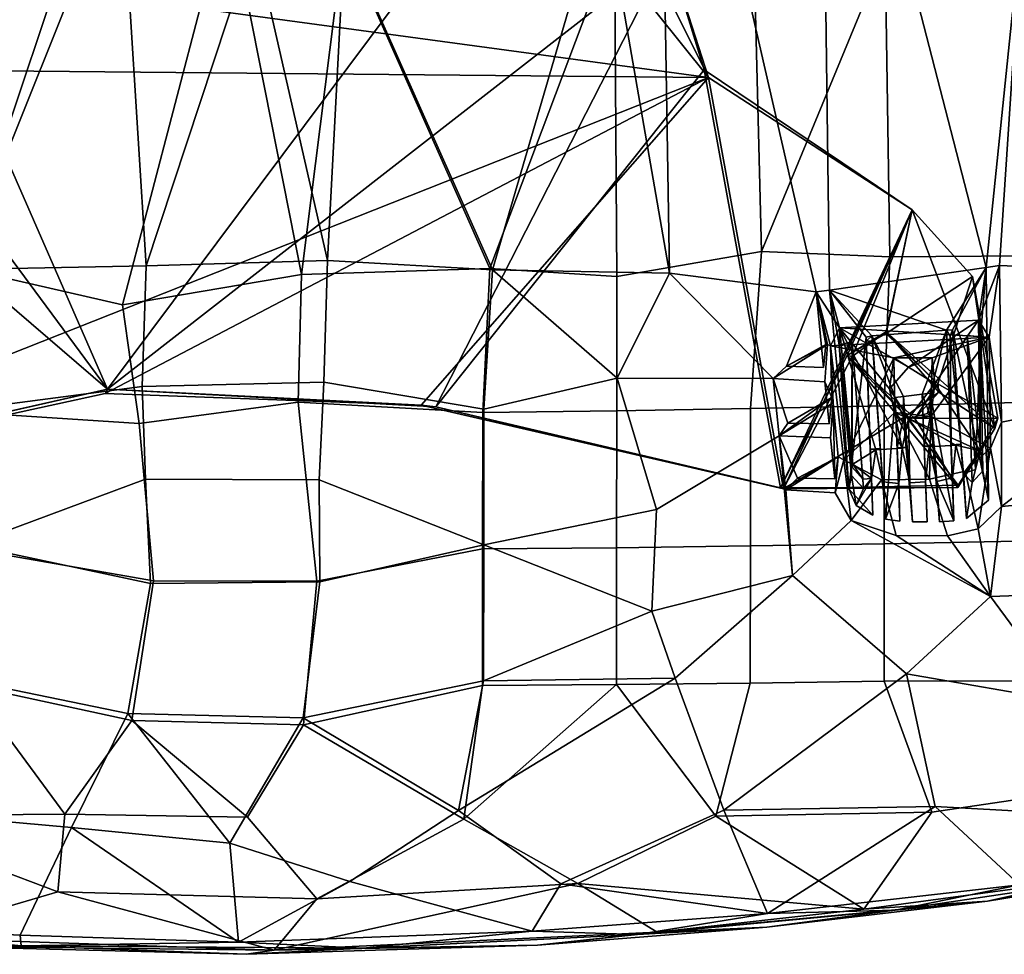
# Model space of a CAD drawing. Header units: millimetres. Extents: x -31 to 2906, y -30 to 542.
# Tile 13 of 54: x 219 to 404, y 5 to 180. Entities that reach past the tile are written whole.
import ezdxf

# ---------------------------------------------------------------- set-up
doc = ezdxf.new("R2010")
doc.units = ezdxf.units.MM
doc.layers.add('Layer 01', color=7, linetype='Continuous', true_color=0x000000)

msp = doc.modelspace()

# ---------------------------------------------------------------- linework, layer by layer
at = {"layer": 'Layer 01'}
for points in [[(348.34, 169.3, 410.46), (174.73, 192.85, 410.46), (173.22, 253.84, 410.47), (229.37, 317.75, 410.46)], [(348.34, 169.3, 410.46), (229.37, 317.75, 410.46), (275.07, 315.99, 410.47)], [(240.77, 315.99, 415.46), (173.65, 252.02, 415.46), (235.44, 110.76, 415.45), (342.22, 253.74, 415.45)], [(275.07, 315.99, 410.47), (340.73, 192.85, 410.46), (348.34, 169.3, 410.46)], [(328.55, 204.33, 428.51), (338.93, 258.28, 425.03), (341.03, 132.59, 435.57)], [(338.93, 258.28, 425.03), (369.41, 254.14, 428.74), (371.07, 129.38, 438.35), (368.57, 129.08, 438.23)], [(338.93, 258.28, 425.03), (368.57, 129.08, 438.23), (341.03, 132.59, 435.57)], [(342.22, 253.74, 415.45), (235.44, 110.76, 415.45), (340.73, 192.85, 415.46)], [(400.48, 133.64, 441.35), (371.07, 129.38, 438.35), (369.41, 254.14, 428.74)], [(369.41, 254.14, 428.74), (407.37, 200.5, 437.74), (400.48, 133.64, 441.35)], [(235.44, 110.76, 415.45), (173.65, 252.02, 415.46), (174.73, 192.85, 415.46)], [(208.39, 227.4, 425.12), (237.96, 208.79, 425.57), (207.67, 133.22, 433.59), (185.86, 203.4, 428.68)], [(207.88, 133.57, 439.98), (234.4, 212.95, 432.03), (209.05, 224.23, 432.15), (184.79, 195.83, 436.06)], [(306.41, 224.27, 432.15), (279.85, 195.42, 433.52), (307.28, 133.42, 439.98), (330.68, 195.57, 436.08)], [(307.76, 133.18, 433.59), (279.93, 195.71, 426.84), (306.99, 217.21, 426), (328.55, 204.33, 428.51)], [(238.25, 126.61, 439.62), (258.01, 202.34, 432.61), (234.4, 212.95, 432.03), (207.88, 133.57, 439.98)], [(207.67, 133.22, 433.59), (237.96, 208.79, 425.57), (242.7, 133.91, 432.43)], [(242.7, 133.91, 432.43), (237.96, 208.79, 425.57), (262.96, 195.38, 426.61)], [(307.76, 133.18, 433.59), (328.55, 204.33, 428.51), (341.03, 132.59, 435.57)], [(271.88, 132.33, 439.01), (258.01, 202.34, 432.61), (238.25, 126.61, 439.62)], [(271.88, 132.33, 439.01), (279.85, 195.42, 433.52), (258.01, 202.34, 432.61)], [(330.68, 195.57, 436.08), (331.13, 131.95, 441.42), (358.28, 136.66, 443.16), (356.64, 201.25, 437.97)], [(358.28, 136.66, 443.16), (381.53, 192.85, 441.39), (356.64, 201.25, 437.97)], [(400.48, 133.64, 441.35), (407.37, 200.5, 437.74), (403.04, 134, 441.61)], [(419.09, 133.29, 443.72), (403.04, 134, 441.61), (407.37, 200.5, 437.74), (435.08, 159.65, 444.51)], [(262.96, 195.38, 426.61), (276.74, 134.93, 432.44), (242.7, 133.91, 432.43)], [(276.74, 134.93, 432.44), (262.96, 195.38, 426.61), (279.93, 195.71, 426.84)], [(307.28, 133.42, 439.98), (279.85, 195.42, 433.52), (271.88, 132.33, 439.01)], [(276.74, 134.93, 432.44), (279.93, 195.71, 426.84), (307.76, 133.18, 433.59)], [(307.28, 133.42, 439.98), (331.13, 131.95, 441.42), (330.68, 195.57, 436.08)], [(235.44, 110.76, 415.45), (174.73, 192.85, 415.46), (167.23, 169.42, 415.45)], [(174.73, 192.85, 410.46), (348.34, 169.3, 410.46), (168.15, 171, 410.46)], [(235.44, 110.76, 415.45), (297.08, 107.43, 415.45), (340.73, 192.85, 415.46)], [(297.08, 107.43, 415.45), (347.5, 170.76, 415.46), (340.73, 192.85, 415.46)], [(340.73, 192.85, 410.46), (340.73, 192.85, 415.46), (347.5, 170.76, 415.46)], [(340.73, 192.85, 410.46), (347.5, 170.76, 415.46), (348.34, 169.3, 410.46)], [(358.28, 136.66, 443.16), (382.38, 135.6, 445.59), (381.53, 192.85, 441.39)], [(407.39, 191.25, 445), (381.53, 192.85, 441.39), (382.38, 135.6, 445.59), (408.28, 135.8, 448.61)], [(348.34, 169.3, 410.46), (153.69, 92.21, 410.46), (168.15, 171, 410.46)], [(347.5, 170.76, 415.46), (297.08, 107.43, 415.45), (361.88, 92.22, 415.46)], [(348.34, 169.3, 410.46), (347.5, 170.76, 415.46), (386.6, 144.49, 415.46)], [(361.88, 92.22, 415.46), (386.6, 144.49, 415.46), (347.5, 170.76, 415.46)], [(167.23, 169.42, 415.45), (153.16, 92.2, 415.46), (235.44, 110.76, 415.45)], [(348.34, 169.3, 410.46), (234.98, 109.94, 410.46), (153.69, 92.21, 410.46)], [(348.34, 169.3, 410.46), (294.36, 107.78, 410.46), (234.98, 109.94, 410.46)], [(348.34, 169.3, 410.46), (362.43, 92.04, 410.46), (294.36, 107.78, 410.46)], [(348.34, 169.3, 410.46), (386.6, 144.49, 415.46), (386.6, 144.49, 410.46)], [(386.6, 144.49, 410.46), (362.43, 92.04, 410.46), (348.34, 169.3, 410.46)], [(386.6, 144.49, 415.46), (361.88, 92.22, 415.46), (374.41, 117.12, 415.45)], [(386.6, 144.49, 410.46), (375.32, 116.91, 410.47), (362.43, 92.04, 410.46)], [(386.6, 144.49, 415.46), (374.41, 117.12, 415.45), (381.72, 121.25, 415.46)], [(375.32, 116.91, 410.47), (386.6, 144.49, 410.46), (381.69, 121.52, 410.46)], [(402.15, 103.36, 410.46), (381.69, 121.52, 410.46), (386.6, 144.49, 410.46)], [(397.95, 131.95, 415.46), (386.6, 144.49, 415.46), (381.72, 121.25, 415.46)], [(397.95, 131.95, 415.46), (397.95, 131.95, 410.46), (386.6, 144.49, 410.46), (386.6, 144.49, 415.46)], [(402.15, 103.36, 410.46), (386.6, 144.49, 410.46), (397.95, 131.95, 410.46)], [(358.28, 136.66, 443.16), (331.13, 131.95, 441.42), (331.09, 106.69, 443.05), (356.25, 107.11, 444.77)], [(382.38, 135.6, 445.59), (358.28, 136.66, 443.16), (356.25, 107.11, 444.77), (381.37, 107.63, 446.96)], [(408.28, 135.8, 448.61), (382.38, 135.6, 445.59), (381.37, 107.63, 446.96), (406.44, 108.24, 449.6)], [(241.96, 111.24, 434.27), (209.31, 107.03, 435.44), (207.67, 133.22, 433.59), (242.7, 133.91, 432.43)], [(238.25, 126.61, 439.62), (207.88, 133.57, 439.98), (209.54, 106.39, 441.81), (241.37, 104.34, 441.04)], [(276.06, 112.05, 434.28), (241.96, 111.24, 434.27), (242.7, 133.91, 432.43), (276.74, 134.93, 432.44)], [(271.25, 108.3, 440.78), (305.91, 106.39, 441.81), (307.28, 133.42, 439.98), (271.88, 132.33, 439.01)], [(307.76, 133.18, 433.59), (306.14, 107.03, 435.44), (276.06, 112.05, 434.28), (276.74, 134.93, 432.44)], [(331.13, 131.95, 441.42), (307.28, 133.42, 439.98), (305.91, 106.39, 441.81), (331.09, 106.69, 443.05)], [(400.48, 133.64, 441.35), (393.08, 121.86, 441.15), (371.07, 129.38, 438.35)], [(400.48, 133.64, 441.35), (394.19, 121.91, 441.35), (393.08, 121.86, 441.15)], [(400.48, 133.64, 441.35), (400.92, 89.88, 443.16), (394.19, 121.91, 441.35)], [(403.04, 134, 441.61), (401.08, 120.56, 427.12), (399.04, 123.75, 430.7)], [(400.48, 133.64, 441.35), (403.04, 134, 441.61), (399.04, 123.75, 430.7)], [(399.04, 123.75, 430.7), (399.42, 120.57, 433.3), (400.48, 133.64, 441.35)], [(400.92, 89.88, 443.16), (400.48, 133.64, 441.35), (399.42, 120.57, 433.3)], [(401.08, 120.56, 427.12), (403.04, 134, 441.61), (403.37, 104.56, 443.01)], [(403.37, 104.56, 443.01), (403.04, 134, 441.61), (419.09, 133.29, 443.72), (431.19, 110.18, 446.21)], [(238.25, 126.61, 439.62), (241.37, 104.34, 441.04), (271.25, 108.3, 440.78), (271.88, 132.33, 439.01)], [(306.14, 107.03, 435.44), (307.76, 133.18, 433.59), (331.17, 112.81, 436.39)], [(307.76, 133.18, 433.59), (341.03, 132.59, 435.57), (331.17, 112.81, 436.39)], [(331.17, 112.81, 436.39), (341.03, 132.59, 435.57), (360.48, 112.74, 438.46)], [(362.98, 115.07, 438.56), (360.48, 112.74, 438.46), (341.03, 132.59, 435.57), (368.57, 129.08, 438.23)], [(397.95, 131.95, 415.46), (381.72, 121.25, 415.46), (391.41, 111.78, 415.45)], [(402.67, 105.32, 415.36), (397.95, 131.95, 415.46), (391.41, 111.78, 415.45)], [(397.95, 131.95, 410.46), (397.95, 131.95, 415.46), (402.67, 105.32, 415.36)], [(397.95, 131.95, 410.46), (402.67, 105.32, 415.36), (402.15, 103.36, 410.46)], [(362.98, 115.07, 438.56), (368.57, 129.08, 438.23), (369.95, 114.85, 439.19)], [(371.07, 129.38, 438.35), (372.94, 122.3, 430.64), (368.57, 129.08, 438.23)], [(371.28, 118.9, 427.05), (368.57, 129.08, 438.23), (372.94, 122.3, 430.64)], [(368.57, 129.08, 438.23), (371.28, 118.9, 427.05), (370.7, 119.14, 430.75)], [(368.57, 129.08, 438.23), (370.38, 119.14, 433.07), (369.95, 114.85, 439.19)], [(368.57, 129.08, 438.23), (370.7, 119.14, 430.75), (370.38, 119.14, 433.07)], [(372.94, 122.3, 430.64), (371.07, 129.38, 438.35), (372.9, 119.09, 433.24)], [(374.71, 92.06, 440.58), (372.9, 119.09, 433.24), (371.07, 129.38, 438.35)], [(379.04, 120.77, 439.74), (371.07, 129.38, 438.35), (393.08, 121.86, 441.15)], [(371.07, 129.38, 438.35), (377.93, 120.53, 439.72), (374.71, 92.06, 440.58)], [(379.04, 120.77, 439.74), (377.93, 120.53, 439.72), (371.07, 129.38, 438.35)], [(372.94, 122.3, 430.64), (401.08, 120.56, 427.12), (371.28, 118.9, 427.05)], [(375.33, 96.11, 433.43), (375.44, 96.7, 432.16), (372.94, 122.3, 430.64), (372.9, 119.09, 433.24)], [(401.08, 120.56, 427.12), (372.94, 122.3, 430.64), (399.04, 123.75, 430.7)], [(372.94, 122.3, 430.64), (385.93, 114.89, 431.15), (399.04, 123.75, 430.7)], [(382.33, 110.82, 431.42), (372.94, 122.3, 430.64), (384.75, 99.65, 432.03)], [(382.33, 110.82, 431.42), (385.93, 114.89, 431.15), (372.94, 122.3, 430.64)], [(375.44, 96.7, 432.16), (379.75, 99.36, 432.02), (372.94, 122.3, 430.64)], [(379.75, 99.36, 432.02), (384.75, 99.65, 432.03), (372.94, 122.3, 430.64)], [(390.84, 111.84, 431.39), (399.04, 123.75, 430.7), (385.93, 114.89, 431.15)], [(399.36, 99.15, 432.14), (399.04, 123.75, 430.7), (390.84, 111.84, 431.39)], [(399.36, 99.15, 432.14), (399.42, 120.57, 433.3), (399.04, 123.75, 430.7)], [(371.28, 118.9, 427.05), (401.08, 120.56, 427.12), (383.13, 116.65, 427.21)], [(374.41, 117.12, 415.45), (375.32, 116.91, 410.47), (381.69, 121.52, 410.46)], [(374.41, 117.12, 415.45), (381.69, 121.52, 410.46), (381.72, 121.25, 415.46)], [(374.71, 92.06, 440.58), (377.93, 120.53, 439.72), (379.2, 87.07, 440.9)], [(377.97, 119.76, 435.58), (377.93, 120.53, 439.72), (379.04, 120.77, 439.74)], [(377.93, 120.53, 439.72), (377.97, 119.76, 435.58), (379.2, 87.07, 440.9)], [(377.97, 119.76, 435.58), (379.04, 120.77, 439.74), (379.12, 119.83, 435.58)], [(379.04, 120.77, 439.74), (393.08, 121.86, 441.15), (388.47, 109.84, 441.23), (384.95, 109.36, 440.88)], [(379.04, 120.77, 439.74), (381.56, 86.31, 441.18), (379.12, 119.83, 435.58)], [(384.95, 109.36, 440.88), (383.42, 109.17, 440.75), (379.04, 120.77, 439.74)], [(379.04, 120.77, 439.74), (383.42, 109.17, 440.75), (381.56, 86.31, 441.18)], [(402.15, 103.36, 410.46), (391.62, 110.21, 410.46), (381.69, 121.52, 410.46)], [(381.69, 121.52, 410.46), (391.62, 110.21, 410.46), (391.41, 111.78, 415.45)], [(381.69, 121.52, 410.46), (391.41, 111.78, 415.45), (381.72, 121.25, 415.46)], [(401.08, 120.56, 427.12), (390.33, 116.66, 427.25), (383.13, 116.65, 427.21)], [(389.99, 110.04, 441.37), (388.47, 109.84, 441.23), (393.08, 121.86, 441.15)], [(389.99, 110.04, 441.37), (393.08, 121.86, 441.15), (394.44, 86.04, 442.45)], [(401.08, 120.56, 427.12), (401.29, 99.67, 428.17), (390.1, 105.64, 427.8)], [(390.33, 116.66, 427.25), (401.08, 120.56, 427.12), (390.1, 105.64, 427.8)], [(394.19, 121.91, 441.35), (393.73, 120.75, 435.61), (393.08, 121.86, 441.15)], [(393.08, 121.86, 441.15), (393.92, 100.33, 436.27), (394.44, 86.04, 442.45)], [(393.73, 120.75, 435.61), (393.92, 100.33, 436.27), (393.08, 121.86, 441.15)], [(395.77, 100.43, 436.28), (393.73, 120.75, 435.61), (394.19, 121.91, 441.35)], [(393.73, 120.75, 435.61), (395.77, 100.43, 436.28), (393.92, 100.33, 436.27)], [(394.19, 121.91, 441.35), (396.81, 86.43, 442.57), (395.77, 100.43, 436.28)], [(396.81, 86.43, 442.57), (394.19, 121.91, 441.35), (400.92, 89.88, 443.16)], [(397.89, 93.23, 435.63), (396.96, 120.84, 433.28), (398.47, 95.67, 433.5)], [(399.85, 95.44, 435.5), (396.96, 120.84, 433.28), (397.89, 93.23, 435.63)], [(399.42, 120.57, 433.3), (396.96, 120.84, 433.28), (399.85, 95.44, 435.5)], [(399.42, 120.57, 433.3), (398.47, 95.67, 433.5), (396.96, 120.84, 433.28)], [(399.36, 99.15, 432.14), (398.47, 95.67, 433.5), (399.42, 120.57, 433.3)], [(399.42, 120.57, 433.3), (399.85, 95.44, 435.5), (400.92, 89.88, 443.16)], [(403.37, 104.56, 443.01), (401.29, 99.67, 428.17), (401.08, 120.56, 427.12)], [(360.48, 112.74, 438.46), (362.98, 115.07, 438.56), (370.7, 119.14, 430.75)], [(370.22, 112.16, 439.36), (360.48, 112.74, 438.46), (370.7, 119.14, 430.75)], [(369.95, 114.85, 439.19), (370.38, 119.14, 433.07), (362.98, 115.07, 438.56)], [(362.98, 115.07, 438.56), (370.38, 119.14, 433.07), (370.7, 119.14, 430.75)], [(370.22, 112.16, 439.36), (370.7, 119.14, 430.75), (371.28, 118.9, 427.05), (371.51, 109.18, 432.58)], [(371.28, 118.9, 427.05), (373.76, 97.46, 428.13), (372.68, 98.02, 432.66), (371.77, 108.17, 431.56)], [(371.77, 108.17, 431.56), (371.51, 109.18, 432.58), (371.28, 118.9, 427.05)], [(371.28, 118.9, 427.05), (383.13, 116.65, 427.21), (373.76, 97.46, 428.13)], [(375.2, 94.56, 435.4), (375.31, 119.64, 433.23), (372.9, 119.09, 433.24)], [(375.31, 119.64, 433.23), (375.33, 96.11, 433.43), (372.9, 119.09, 433.24)], [(375.2, 94.56, 435.4), (372.9, 119.09, 433.24), (374.71, 92.06, 440.58)], [(377.44, 92.1, 435.58), (375.31, 119.64, 433.23), (375.2, 94.56, 435.4)], [(377.44, 92.1, 435.58), (377.31, 93.84, 433.51), (375.31, 119.64, 433.23)], [(375.31, 119.64, 433.23), (377.31, 93.84, 433.51), (375.33, 96.11, 433.43)], [(379.12, 119.83, 435.58), (380.6, 99.59, 436.24), (378.74, 99.49, 436.24), (377.97, 119.76, 435.58)], [(379.2, 87.07, 440.9), (377.97, 119.76, 435.58), (378.74, 99.49, 436.24)], [(380.6, 99.59, 436.24), (379.12, 119.83, 435.58), (381.56, 86.31, 441.18)], [(374.41, 117.12, 415.45), (361.88, 92.22, 415.46), (395.2, 92.26, 415.44)], [(362.43, 92.04, 410.46), (375.32, 116.91, 410.47), (385.4, 105.69, 410.46)], [(383.35, 106.37, 427.73), (373.76, 97.46, 428.13), (383.13, 116.65, 427.21)], [(395.2, 92.26, 415.44), (387.13, 105.27, 415.47), (374.41, 117.12, 415.45)], [(385.4, 105.69, 410.46), (375.32, 116.91, 410.47), (374.41, 117.12, 415.45)], [(385.4, 105.69, 410.46), (374.41, 117.12, 415.45), (387.13, 105.27, 415.47)], [(382.33, 110.82, 431.42), (383.13, 116.65, 427.21), (385.93, 114.89, 431.15)], [(382.33, 110.82, 431.42), (383.35, 106.37, 427.73), (383.13, 116.65, 427.21)], [(385.93, 114.89, 431.15), (383.13, 116.65, 427.21), (390.33, 116.66, 427.25)], [(390.84, 111.84, 431.39), (385.93, 114.89, 431.15), (390.33, 116.66, 427.25)], [(390.84, 111.84, 431.39), (390.33, 116.66, 427.25), (390.1, 105.64, 427.8)], [(242.55, 93.87, 435.13), (209.35, 81.5, 436.23), (209.31, 107.03, 435.44), (241.96, 111.24, 434.27)], [(275.2, 93.73, 435.18), (242.55, 93.87, 435.13), (241.96, 111.24, 434.27), (276.06, 112.05, 434.28)], [(306.14, 107.03, 435.44), (306.1, 81.5, 436.23), (275.2, 93.73, 435.18), (276.06, 112.05, 434.28)], [(338.57, 88.14, 437.78), (306.1, 81.5, 436.23), (306.14, 107.03, 435.44), (331.17, 112.81, 436.39)], [(360.48, 112.74, 438.46), (361.59, 101.99, 439.07), (338.57, 88.14, 437.78), (331.17, 112.81, 436.39)], [(370.22, 112.16, 439.36), (371, 104.27, 439.76), (363.21, 104.37, 439.09), (360.48, 112.74, 438.46)], [(363.21, 104.37, 439.09), (361.59, 101.99, 439.07), (360.48, 112.74, 438.46)], [(371, 104.27, 439.76), (370.22, 112.16, 439.36), (371.51, 109.18, 432.58)], [(389.51, 106.16, 430.86), (385.89, 105.26, 431.71), (390.84, 111.84, 431.39)], [(390.84, 111.84, 431.39), (385.89, 105.26, 431.71), (399.36, 99.15, 432.14)], [(391.41, 111.78, 415.45), (387.13, 105.27, 415.47), (402.67, 105.32, 415.36)], [(391.62, 110.21, 410.46), (387.13, 105.27, 415.47), (391.41, 111.78, 415.45)], [(390.84, 111.84, 431.39), (390.1, 105.64, 427.8), (389.51, 106.16, 430.86)], [(153.69, 92.21, 410.46), (235.44, 110.76, 415.45), (153.16, 92.2, 415.46)], [(234.98, 109.94, 410.46), (235.44, 110.76, 415.45), (153.69, 92.21, 410.46)], [(294.36, 107.78, 410.46), (235.44, 110.76, 415.45), (234.98, 109.94, 410.46)], [(294.36, 107.78, 410.46), (297.08, 107.43, 415.45), (235.44, 110.76, 415.45)], [(361.59, 101.99, 439.07), (363.21, 104.37, 439.09), (371.51, 109.18, 432.58)], [(361.59, 101.99, 439.07), (371.51, 109.18, 432.58), (371.77, 108.17, 431.56)], [(371, 104.27, 439.76), (371.51, 109.18, 432.58), (363.21, 104.37, 439.09)], [(381.56, 86.31, 441.18), (383.42, 109.17, 440.75), (384.31, 85.95, 441.36)], [(382.33, 110.82, 431.42), (385.89, 105.26, 431.71), (383.35, 106.37, 427.73)], [(384.75, 99.65, 432.03), (385.89, 105.26, 431.71), (382.33, 110.82, 431.42)], [(384.99, 105.43, 436.1), (383.42, 109.17, 440.75), (384.95, 109.36, 440.88)], [(384.99, 105.43, 436.1), (383.8, 99.77, 436.25), (383.42, 109.17, 440.75)], [(384.31, 85.95, 441.36), (383.42, 109.17, 440.75), (383.8, 99.77, 436.25)], [(388.47, 109.84, 441.23), (389.39, 85.86, 441.82), (386.67, 85.86, 441.62), (384.95, 109.36, 440.88)], [(386.67, 85.86, 441.62), (384.99, 105.43, 436.1), (384.95, 109.36, 440.88)], [(391.62, 110.21, 410.46), (402.15, 103.36, 410.46), (395.23, 92.72, 410.45), (385.4, 105.69, 410.46)], [(387.13, 105.27, 415.47), (391.62, 110.21, 410.46), (385.4, 105.69, 410.46)], [(390.05, 105.72, 436.12), (388.47, 109.84, 441.23), (389.99, 110.04, 441.37)], [(388.47, 109.84, 441.23), (390.05, 105.72, 436.12), (388.86, 100.05, 436.26)], [(388.47, 109.84, 441.23), (388.86, 100.05, 436.26), (389.39, 85.86, 441.82)], [(390.05, 105.72, 436.12), (389.99, 110.04, 441.37), (391.75, 85.82, 442.05)], [(391.75, 85.82, 442.05), (389.99, 110.04, 441.37), (394.44, 86.04, 442.45)], [(403.36, 88.7, 443.12), (403.37, 104.56, 443.01), (431.19, 110.18, 446.21)], [(444.49, 92.6, 448.07), (403.36, 88.7, 443.12), (431.19, 110.18, 446.21)], [(241.37, 104.34, 441.04), (244.09, 74.75, 441.67), (274.75, 74.69, 441.76), (271.25, 108.3, 440.78)], [(305.91, 106.39, 441.81), (271.25, 108.3, 440.78), (274.75, 74.69, 441.76), (305.89, 80.74, 442.47)], [(362.43, 92.04, 410.46), (297.08, 107.43, 415.45), (294.36, 107.78, 410.46)], [(362.43, 92.04, 410.46), (361.88, 92.22, 415.46), (297.08, 107.43, 415.45)], [(381.37, 107.63, 446.96), (356.25, 107.11, 444.77), (356.21, 81.32, 445.21), (381.33, 81.73, 447.23)], [(371.27, 101.62, 439.87), (361.59, 101.99, 439.07), (371.77, 108.17, 431.56)], [(371.27, 101.62, 439.87), (371.77, 108.17, 431.56), (372.05, 93.91, 440.13)], [(372.05, 93.91, 440.13), (371.77, 108.17, 431.56), (372.68, 98.02, 432.66)], [(406.44, 108.24, 449.6), (381.37, 107.63, 446.96), (381.33, 81.73, 447.23), (406.4, 82.22, 449.67)], [(209.54, 106.39, 441.81), (209.56, 80.74, 442.47), (244.09, 74.75, 441.67), (241.37, 104.34, 441.04)], [(331.09, 106.69, 443.05), (305.91, 106.39, 441.81), (305.89, 80.74, 442.47), (331.07, 80.98, 443.62)], [(356.25, 107.11, 444.77), (331.09, 106.69, 443.05), (331.07, 80.98, 443.62), (356.21, 81.32, 445.21)], [(385.4, 105.69, 410.46), (395.23, 92.72, 410.45), (362.43, 92.04, 410.46)], [(373.76, 97.46, 428.13), (383.35, 106.37, 427.73), (389.85, 93.83, 428.39), (380.81, 93.7, 428.37)], [(385.89, 105.26, 431.71), (390.1, 105.64, 427.8), (383.35, 106.37, 427.73)], [(390.1, 105.64, 427.8), (389.85, 93.83, 428.39), (383.35, 106.37, 427.73)], [(385.89, 105.26, 431.71), (389.51, 106.16, 430.86), (390.1, 105.64, 427.8)], [(390.05, 105.72, 436.12), (390.72, 100.15, 436.27), (388.86, 100.05, 436.26)], [(389.85, 93.83, 428.39), (390.1, 105.64, 427.8), (401.29, 99.67, 428.17), (396.55, 95.37, 428.35)], [(391.75, 85.82, 442.05), (390.72, 100.15, 436.27), (390.05, 105.72, 436.12)], [(384.99, 105.43, 436.1), (385.65, 99.87, 436.25), (383.8, 99.77, 436.25)], [(386.15, 93.19, 432.42), (385.89, 105.26, 431.71), (384.75, 99.65, 432.03)], [(385.65, 99.87, 436.25), (384.99, 105.43, 436.1), (386.67, 85.86, 441.62)], [(399.36, 99.15, 432.14), (385.89, 105.26, 431.71), (394.81, 100.21, 432.06)], [(394.81, 100.21, 432.06), (385.89, 105.26, 431.71), (389.81, 99.93, 432.05)], [(385.89, 105.26, 431.71), (386.15, 93.19, 432.42), (389.13, 93.35, 432.43), (389.81, 99.93, 432.05)], [(387.13, 105.27, 415.47), (395.2, 92.26, 415.44), (402.67, 105.32, 415.36)], [(395.2, 92.26, 415.44), (402.15, 103.36, 410.46), (402.67, 105.32, 415.36)], [(401.29, 99.67, 428.17), (403.37, 104.56, 443.01), (403.36, 88.7, 443.12)], [(364.1, 75.72, 439.5), (337.7, 69.02, 437.48), (338.57, 88.14, 437.78), (361.59, 101.99, 439.07)], [(364.1, 75.72, 439.5), (361.59, 101.99, 439.07), (362.85, 91.84, 439.38)], [(372.05, 93.91, 440.13), (365.05, 94.06, 439.53), (361.59, 101.99, 439.07), (371.27, 101.62, 439.87)], [(361.59, 101.99, 439.07), (365.05, 94.06, 439.53), (362.85, 91.84, 439.38)], [(395.2, 92.26, 415.44), (395.23, 92.72, 410.45), (402.15, 103.36, 410.46)], [(388.86, 100.05, 436.26), (390.72, 100.15, 436.27), (389.81, 99.93, 432.05)], [(388.86, 100.05, 436.26), (389.81, 99.93, 432.05), (389.13, 93.35, 432.43)], [(389.39, 85.86, 441.82), (388.86, 100.05, 436.26), (389.13, 93.35, 432.43)], [(391.21, 93.44, 432.43), (394.17, 94.12, 432.41), (394.81, 100.21, 432.06), (389.81, 99.93, 432.05)], [(389.81, 99.93, 432.05), (390.72, 100.15, 436.27), (391.21, 93.44, 432.43)], [(391.21, 93.44, 432.43), (390.72, 100.15, 436.27), (391.75, 85.82, 442.05)], [(394.81, 100.21, 432.06), (393.92, 100.33, 436.27), (395.77, 100.43, 436.28)], [(394.17, 94.12, 432.41), (393.92, 100.33, 436.27), (394.81, 100.21, 432.06)], [(394.17, 94.12, 432.41), (394.44, 86.04, 442.45), (393.92, 100.33, 436.27)], [(394.81, 100.21, 432.06), (395.77, 100.43, 436.28), (396.22, 94.92, 432.34)], [(396.22, 94.92, 432.34), (399.36, 99.15, 432.14), (394.81, 100.21, 432.06)], [(396.22, 94.92, 432.34), (395.77, 100.43, 436.28), (396.81, 86.43, 442.57)], [(375.44, 96.7, 432.16), (378.96, 93.97, 432.33), (379.75, 99.36, 432.02)], [(379.75, 99.36, 432.02), (378.74, 99.49, 436.24), (380.6, 99.59, 436.24)], [(378.96, 93.97, 432.33), (378.74, 99.49, 436.24), (379.75, 99.36, 432.02)], [(378.74, 99.49, 436.24), (378.96, 93.97, 432.33), (379.2, 87.07, 440.9)], [(379.75, 99.36, 432.02), (381.06, 93.37, 432.38), (384.07, 93.05, 432.42), (384.75, 99.65, 432.03)], [(381.06, 93.37, 432.38), (379.75, 99.36, 432.02), (380.6, 99.59, 436.24)], [(380.6, 99.59, 436.24), (381.56, 86.31, 441.18), (381.06, 93.37, 432.38)], [(384.75, 99.65, 432.03), (383.8, 99.77, 436.25), (385.65, 99.87, 436.25)], [(384.75, 99.65, 432.03), (384.07, 93.05, 432.42), (383.8, 99.77, 436.25)], [(383.8, 99.77, 436.25), (384.07, 93.05, 432.42), (384.31, 85.95, 441.36)], [(384.75, 99.65, 432.03), (385.65, 99.87, 436.25), (386.15, 93.19, 432.42)], [(386.67, 85.86, 441.62), (386.15, 93.19, 432.42), (385.65, 99.87, 436.25)], [(399.36, 99.15, 432.14), (396.22, 94.92, 432.34), (398.47, 95.67, 433.5)], [(401.29, 99.67, 428.17), (399, 84.55, 442.66), (396.55, 95.37, 428.35)], [(403.36, 88.7, 443.12), (399, 84.55, 442.66), (401.29, 99.67, 428.17)], [(362.85, 91.84, 439.38), (365.05, 94.06, 439.53), (372.68, 98.02, 432.66)], [(372.68, 98.02, 432.66), (372.16, 91.28, 440.17), (362.85, 91.84, 439.38)], [(372.05, 93.91, 440.13), (372.68, 98.02, 432.66), (365.05, 94.06, 439.53)], [(373.76, 97.46, 428.13), (372.16, 91.28, 440.17), (372.68, 98.02, 432.66)], [(373.76, 97.46, 428.13), (375.11, 86.06, 440.48), (372.16, 91.28, 440.17)], [(375.11, 86.06, 440.48), (373.76, 97.46, 428.13), (380.81, 93.7, 428.37)], [(377.31, 93.84, 433.51), (375.44, 96.7, 432.16), (375.33, 96.11, 433.43)], [(378.96, 93.97, 432.33), (375.44, 96.7, 432.16), (377.31, 93.84, 433.51)], [(374.71, 92.06, 440.58), (376.11, 88.88, 440.52), (375.2, 94.56, 435.4)], [(376.11, 88.88, 440.52), (377.44, 92.1, 435.58), (375.2, 94.56, 435.4)], [(393.24, 83.2, 442.06), (389.85, 93.83, 428.39), (396.55, 95.37, 428.35), (399, 84.55, 442.66)], [(397.89, 93.23, 435.63), (398.47, 95.67, 433.5), (396.22, 94.92, 432.34)], [(397.89, 93.23, 435.63), (396.22, 94.92, 432.34), (396.81, 86.43, 442.57)], [(399.85, 95.44, 435.5), (397.89, 93.23, 435.63), (396.81, 86.43, 442.57), (400.92, 89.88, 443.16)], [(242.55, 93.87, 435.13), (243.51, 74.25, 435.39), (209.35, 81.5, 436.23)], [(242.55, 93.87, 435.13), (275.2, 93.73, 435.18), (275.33, 74.59, 435.47), (243.51, 74.25, 435.39)], [(306.1, 81.5, 436.23), (275.33, 74.59, 435.47), (275.2, 93.73, 435.18)], [(395.23, 92.72, 410.45), (395.2, 92.26, 415.44), (362.43, 92.04, 410.46)], [(380.81, 93.7, 428.37), (383.57, 83.24, 441.17), (375.11, 86.06, 440.48)], [(377.44, 92.1, 435.58), (376.11, 88.88, 440.52), (378.96, 93.97, 432.33)], [(379.2, 87.07, 440.9), (378.96, 93.97, 432.33), (376.11, 88.88, 440.52)], [(377.31, 93.84, 433.51), (377.44, 92.1, 435.58), (378.96, 93.97, 432.33)], [(380.81, 93.7, 428.37), (389.85, 93.83, 428.39), (393.24, 83.2, 442.06), (383.57, 83.24, 441.17)], [(384.07, 93.05, 432.42), (381.06, 93.37, 432.38), (381.56, 86.31, 441.18)], [(381.56, 86.31, 441.18), (384.31, 85.95, 441.36), (384.07, 93.05, 432.42)], [(386.67, 85.86, 441.62), (389.39, 85.86, 441.82), (389.13, 93.35, 432.43), (386.15, 93.19, 432.42)], [(394.17, 94.12, 432.41), (391.21, 93.44, 432.43), (394.44, 86.04, 442.45)], [(391.75, 85.82, 442.05), (394.44, 86.04, 442.45), (391.21, 93.44, 432.43)], [(444.49, 92.6, 448.07), (442.89, 73.29, 447.15), (401.34, 71.79, 442.47), (403.36, 88.7, 443.12)], [(361.88, 92.22, 415.46), (362.43, 92.04, 410.46), (395.2, 92.26, 415.44)], [(364.1, 75.72, 439.5), (362.85, 91.84, 439.38), (372.16, 91.28, 440.17), (375.11, 86.06, 440.48)], [(376.11, 88.88, 440.52), (374.71, 92.06, 440.58), (379.2, 87.07, 440.9)], [(306.1, 81.5, 436.23), (338.57, 88.14, 437.78), (337.7, 69.02, 437.48)], [(403.36, 88.7, 443.12), (401.34, 71.79, 442.47), (399, 84.55, 442.66)], [(401.34, 71.79, 442.47), (385.51, 57.25, 440.15), (364.1, 75.72, 439.5), (375.11, 86.06, 440.48)], [(383.57, 83.24, 441.17), (401.34, 71.79, 442.47), (375.11, 86.06, 440.48)], [(401.34, 71.79, 442.47), (393.24, 83.2, 442.06), (399, 84.55, 442.66)], [(209.38, 55.96, 435.43), (209.35, 81.5, 436.23), (243.51, 74.25, 435.39), (239.27, 49.8, 434.37)], [(275.33, 74.59, 435.47), (306.1, 81.5, 436.23), (306.07, 55.96, 435.43), (272.21, 48.99, 434.22)], [(306.07, 55.96, 435.43), (306.1, 81.5, 436.23), (337.7, 69.02, 437.48)], [(381.33, 81.73, 447.23), (356.21, 81.32, 445.21), (356.19, 55.53, 444.08), (381.31, 55.87, 445.96)], [(406.4, 82.22, 449.67), (381.33, 81.73, 447.23), (381.31, 55.87, 445.96), (414.58, 55.95, 448.97)], [(383.57, 83.24, 441.17), (393.24, 83.2, 442.06), (401.34, 71.79, 442.47)], [(244.09, 74.75, 441.67), (209.56, 80.74, 442.47), (209.57, 55.08, 441.55), (240.01, 48.49, 440.38)], [(305.88, 55.08, 441.55), (305.89, 80.74, 442.47), (274.75, 74.69, 441.76), (272.24, 47.71, 440.25)], [(331.07, 80.98, 443.62), (305.89, 80.74, 442.47), (305.88, 55.08, 441.55), (331.05, 55.27, 442.6)], [(356.21, 81.32, 445.21), (331.07, 80.98, 443.62), (331.05, 55.27, 442.6), (356.19, 55.53, 444.08)], [(239.27, 49.8, 434.37), (243.51, 74.25, 435.39), (275.33, 74.59, 435.47), (272.21, 48.99, 434.22)], [(240.01, 48.49, 440.38), (272.24, 47.71, 440.25), (274.75, 74.69, 441.76), (244.09, 74.75, 441.67)], [(342.05, 56.47, 437.03), (337.7, 69.02, 437.48), (364.1, 75.72, 439.5)], [(385.51, 57.25, 440.15), (351.23, 31.68, 434.92), (342.05, 56.47, 437.03), (364.1, 75.72, 439.5)], [(415.92, 52.01, 442.59), (401.34, 71.79, 442.47), (442.89, 73.29, 447.15)], [(415.92, 52.01, 442.59), (385.51, 57.25, 440.15), (401.34, 71.79, 442.47)], [(337.7, 69.02, 437.48), (342.05, 56.47, 437.03), (306.07, 55.96, 435.43)], [(209.38, 55.96, 435.43), (239.27, 49.8, 434.37), (228.63, 28.37, 432.08), (195.09, 31.4, 433.4)], [(301.36, 31.58, 432.73), (272.21, 48.99, 434.22), (306.07, 55.96, 435.43)], [(351.23, 31.68, 434.92), (320.59, 17.8, 431.28), (301.36, 31.58, 432.73), (342.05, 56.47, 437.03)], [(306.07, 55.96, 435.43), (342.05, 56.47, 437.03), (301.36, 31.58, 432.73)], [(356.19, 55.53, 444.08), (331.05, 55.27, 442.6), (349.7, 30.55, 440.82)], [(381.31, 55.87, 445.96), (356.19, 55.53, 444.08), (349.7, 30.55, 440.82), (390.27, 31.28, 443.77)], [(385.51, 57.25, 440.15), (390.95, 32.36, 437.81), (351.23, 31.68, 434.92)], [(381.31, 55.87, 445.96), (390.27, 31.28, 443.77), (422.01, 35.95, 447.38), (414.58, 55.95, 448.97)], [(415.92, 52.01, 442.59), (421.69, 30.68, 440.3), (390.95, 32.36, 437.81), (385.51, 57.25, 440.15)], [(209.57, 55.08, 441.55), (188.23, 30.59, 439.7), (227.4, 30.92, 438.55)], [(227.4, 30.92, 438.55), (240.01, 48.49, 440.38), (209.57, 55.08, 441.55)], [(272.24, 47.71, 440.25), (302.37, 29.94, 438.72), (305.88, 55.08, 441.55)], [(302.37, 29.94, 438.72), (323.81, 17.9, 437.57), (349.7, 30.55, 440.82), (331.05, 55.27, 442.6)], [(331.05, 55.27, 442.6), (305.88, 55.08, 441.55), (302.37, 29.94, 438.72)], [(261.7, 30.35, 438.15), (240.01, 48.49, 440.38), (227.4, 30.92, 438.55)], [(258.43, 25.47, 431.4), (228.63, 28.37, 432.08), (239.27, 49.8, 434.37)], [(272.21, 48.99, 434.22), (258.43, 25.47, 431.4), (239.27, 49.8, 434.37)], [(272.24, 47.71, 440.25), (240.01, 48.49, 440.38), (261.7, 30.35, 438.15)], [(301.36, 31.58, 432.73), (280.98, 18.25, 430.35), (258.43, 25.47, 431.4), (272.21, 48.99, 434.22)], [(261.7, 30.35, 438.15), (274.73, 14.97, 435.78), (302.37, 29.94, 438.72), (272.24, 47.71, 440.25)], [(377.5, 13.04, 439.68), (418.95, 18.61, 444.06), (422.01, 35.95, 447.38), (390.27, 31.28, 443.77)], [(320.59, 17.8, 431.28), (315.23, 8.93, 429.45), (280.98, 18.25, 430.35), (301.36, 31.58, 432.73)], [(359.45, 12.22, 432.26), (320.59, 17.8, 431.28), (351.23, 31.68, 434.92)], [(351.23, 31.68, 434.92), (390.95, 32.36, 437.81), (359.45, 12.22, 432.26)], [(390.95, 32.36, 437.81), (406.75, 17.61, 436.6), (359.45, 12.22, 432.26)], [(406.75, 17.61, 436.6), (390.95, 32.36, 437.81), (421.69, 30.68, 440.3)], [(178.58, 10.22, 430.63), (195.09, 31.4, 433.4), (228.63, 28.37, 432.08), (219, 8.16, 428.81)], [(226.08, 16.28, 436.23), (188.23, 30.59, 439.7), (183.92, 17.61, 437.87), (196.9, 7.7, 435.43)], [(227.4, 30.92, 438.55), (188.23, 30.59, 439.7), (226.08, 16.28, 436.23)], [(227.4, 30.92, 438.55), (226.08, 16.28, 436.23), (274.73, 14.97, 435.78), (261.7, 30.35, 438.15)], [(274.73, 14.97, 435.78), (323.81, 17.9, 437.57), (302.37, 29.94, 438.72)], [(349.7, 30.55, 440.82), (323.81, 17.9, 437.57), (377.5, 13.04, 439.68)], [(390.27, 31.28, 443.77), (349.7, 30.55, 440.82), (377.5, 13.04, 439.68)], [(228.63, 28.37, 432.08), (260.06, 6.88, 428.09), (219, 8.16, 428.81)], [(258.43, 25.47, 431.4), (260.06, 6.88, 428.09), (228.63, 28.37, 432.08)], [(260.06, 6.88, 428.09), (258.43, 25.47, 431.4), (280.98, 18.25, 430.35)], [(400.77, 14.58, 440.64), (451.47, 22.81, 446.77), (418.95, 18.61, 444.06)], [(451.47, 22.81, 446.77), (400.77, 14.58, 440.64), (433.86, 20.39, 440.84)], [(400.77, 14.58, 440.64), (383.41, 12.87, 435.22), (433.86, 20.39, 440.84)], [(383.41, 12.87, 435.22), (406.75, 17.61, 436.6), (433.86, 20.39, 440.84)], [(400.77, 14.58, 440.64), (418.95, 18.61, 444.06), (377.5, 13.04, 439.68)], [(280.98, 18.25, 430.35), (315.23, 8.93, 429.45), (260.06, 6.88, 428.09)], [(266.72, 5.32, 433.73), (338.67, 8.73, 436.47), (323.81, 17.9, 437.57)], [(266.72, 5.32, 433.73), (323.81, 17.9, 437.57), (274.73, 14.97, 435.78)], [(315.23, 8.93, 429.45), (320.59, 17.8, 431.28), (359.45, 12.22, 432.26)], [(377.5, 13.04, 439.68), (323.81, 17.9, 437.57), (338.67, 8.73, 436.47)], [(383.41, 12.87, 435.22), (359.45, 12.22, 432.26), (406.75, 17.61, 436.6)], [(196.9, 7.7, 435.43), (266.72, 5.32, 433.73), (226.08, 16.28, 436.23)], [(226.08, 16.28, 436.23), (266.72, 5.32, 433.73), (274.73, 14.97, 435.78)], [(400.77, 14.58, 440.64), (377.5, 13.04, 439.68), (338.67, 8.73, 436.47)], [(338.67, 8.73, 436.47), (359.27, 9.7, 436.12), (400.77, 14.58, 440.64)], [(359.27, 9.7, 436.12), (383.41, 12.87, 435.22), (400.77, 14.58, 440.64)], [(334.99, 8.31, 431.18), (315.23, 8.93, 429.45), (359.45, 12.22, 432.26)], [(334.99, 8.31, 431.18), (383.41, 12.87, 435.22), (359.27, 9.7, 436.12)], [(334.99, 8.31, 431.18), (359.45, 12.22, 432.26), (383.41, 12.87, 435.22)], [(178.58, 10.22, 430.63), (219.21, 6.15, 429.41), (172.47, 8.88, 431.67)], [(219.21, 6.15, 429.41), (178.58, 10.22, 430.63), (219, 8.16, 428.81)], [(338.67, 8.73, 436.47), (316.21, 6.31, 434.01), (359.27, 9.7, 436.12)], [(316.21, 6.31, 434.01), (334.99, 8.31, 431.18), (359.27, 9.7, 436.12)], [(219.21, 6.15, 429.41), (202.32, 6.12, 433.68), (172.47, 8.88, 431.67)], [(202.32, 6.12, 433.68), (266.72, 5.32, 433.73), (196.9, 7.7, 435.43)], [(260.06, 6.88, 428.09), (219.21, 6.15, 429.41), (219, 8.16, 428.81)], [(315.23, 8.93, 429.45), (283.43, 5.7, 428.97), (260.06, 6.88, 428.09)], [(316.21, 6.31, 434.01), (338.67, 8.73, 436.47), (266.72, 5.32, 433.73)], [(283.43, 5.7, 428.97), (315.23, 8.93, 429.45), (334.99, 8.31, 431.18)], [(316.21, 6.31, 434.01), (283.43, 5.7, 428.97), (334.99, 8.31, 431.18)], [(261.5, 4.57, 431.58), (202.32, 6.12, 433.68), (219.21, 6.15, 429.41)], [(202.32, 6.12, 433.68), (261.5, 4.57, 431.58), (266.72, 5.32, 433.73)], [(260.06, 6.88, 428.09), (283.43, 5.7, 428.97), (219.21, 6.15, 429.41)], [(283.43, 5.7, 428.97), (261.5, 4.57, 431.58), (219.21, 6.15, 429.41)], [(266.72, 5.32, 433.73), (261.5, 4.57, 431.58), (316.21, 6.31, 434.01)], [(261.5, 4.57, 431.58), (283.43, 5.7, 428.97), (316.21, 6.31, 434.01)]]:
    msp.add_3dface(points, dxfattribs=at)

doc.saveas('drawing.dxf')
